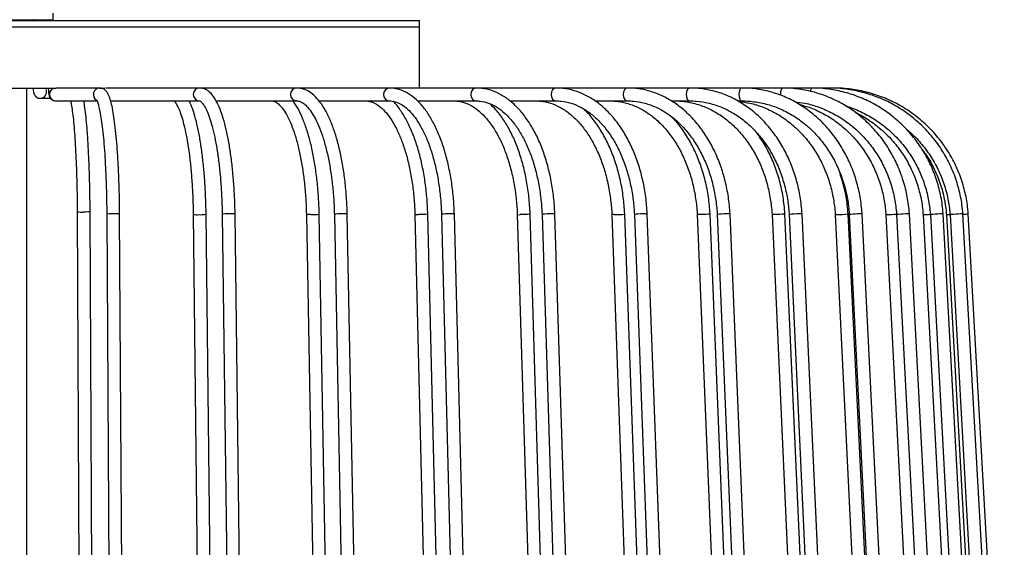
# Model space of a CAD drawing. Header units: millimetres. Extents: x 66 to 110, y 138 to 275.
# Tile 17 of 23: x 97.55 to 105.2, y 161.91 to 166. Entities that reach past the tile are written whole.
import ezdxf

# ---------------------------------------------------------------- set-up
doc = ezdxf.new("R2010")
doc.units = ezdxf.units.MM

msp = doc.modelspace()

# ---------------------------------------------------------------- linework, layer by layer
at = {"color": 7, "linetype": 'Continuous', "lineweight": 25}
for p, q in [((97.80911, 166.0032), (97.80911, 166.0532)), ((94.30411, 165.9977), (100.65411, 165.9977)), ((97.42186, 166.0032), (97.80911, 166.0032)), ((100.65411, 165.9477), (100.65411, 165.9977)), ((94.30411, 165.9477), (100.65411, 165.9477)), ((94.30411, 165.9477), (100.65411, 165.9477)), ((100.65411, 165.4727), (100.65411, 165.9477)), ((97.44328, 165.4727), (97.82981, 165.4727)), ((97.60337, 158.3727), (97.60337, 165.4727)), ((98.17084, 165.4727), (97.83313, 165.4727)), ((98.17084, 165.4727), (98.21103, 165.4727)), ((98.94639, 165.4727), (98.21819, 165.4727)), ((99.69971, 165.4727), (98.94639, 165.4727)), ((100.41936, 165.4727), (99.69971, 165.4727)), ((101.09444, 165.4727), (100.41936, 165.4727)), ((101.71472, 165.4727), (101.09444, 165.4727)), ((102.27078, 165.4727), (101.71472, 165.4727)), ((102.75422, 165.4727), (102.27078, 165.4727)), ((103.15768, 165.4727), (102.75422, 165.4727)), ((103.47507, 165.4727), (103.15768, 165.4727)), ((103.70156, 165.4727), (103.47507, 165.4727)), ((103.83373, 165.4727), (103.70156, 165.4727)), ((103.86956, 165.4727), (103.83373, 165.4727)), ((103.86956, 165.4727), (103.86961, 165.4726)), ((97.70838, 165.3927), (97.78989, 165.3927)), ((97.82981, 165.3727), (98.15026, 165.3727)), ((98.2551, 165.3727), (98.94639, 165.3727)), ((99.07447, 165.3727), (99.69971, 165.3727)), ((99.87357, 165.3727), (100.41936, 165.3727)), ((100.63861, 165.3727), (101.09444, 165.3727)), ((101.35705, 165.3727), (101.71472, 165.3727)), ((102.01759, 165.3727), (102.27078, 165.3727)), ((102.61002, 165.3727), (102.75422, 165.3727)), ((103.12522, 165.3727), (103.15768, 165.3727)), ((97.99599, 164.51224), (98.01824, 159.51224)), ((98.11824, 159.51268), (98.09599, 164.51268)), ((98.22558, 164.49217), (98.25495, 159.49217)), ((98.35495, 159.49276), (98.32558, 164.49276)), ((98.89702, 164.4919), (98.95336, 159.4919)), ((99.05336, 159.49302), (98.99702, 164.49302)), ((99.12226, 164.49183), (99.18559, 159.49183)), ((99.28558, 159.49309), (99.22225, 164.49309)), ((99.77581, 164.49157), (99.86539, 159.49157)), ((99.96537, 159.49336), (99.87579, 164.49336)), ((99.99327, 164.4915), (100.0896, 159.4915)), ((100.18958, 159.49342), (100.09325, 164.49342)), ((100.61902, 164.49125), (100.74048, 159.49125)), ((100.84045, 159.49368), (100.71899, 164.49368)), ((100.82541, 164.49118), (100.95328, 159.49118)), ((101.05325, 159.49374), (100.92538, 164.49374)), ((101.41387, 164.49095), (101.56538, 159.49095)), ((101.66533, 159.49398), (101.51382, 164.49398)), ((101.60608, 164.49089), (101.76355, 159.49089)), ((101.8635, 159.49404), (101.70603, 164.49404)), ((102.14832, 164.49067), (102.32757, 159.49067)), ((102.42751, 159.49425), (102.24826, 164.49425)), ((102.32342, 164.49062), (102.50811, 159.49062)), ((102.60804, 159.49431), (102.42335, 164.49431)), ((102.81124, 164.49042), (103.01552, 159.49042)), ((103.11543, 159.4945), (102.91115, 164.4945)), ((102.96657, 164.49037), (103.17567, 159.49037)), ((103.27559, 159.49455), (103.06649, 164.49455)), ((103.39256, 164.4902), (103.61877, 159.4902)), ((103.71867, 159.49472), (103.49246, 164.49472)), ((103.52578, 164.49016), (103.75613, 159.49016)), ((103.85602, 159.49476), (103.62568, 164.49476)), ((103.88349, 164.49002), (104.1282, 159.49002)), ((104.22809, 159.49491), (103.98337, 164.49491)), ((103.99257, 164.48998), (104.24067, 159.48998)), ((104.34055, 159.49494), (104.09245, 164.49494)), ((104.27658, 164.48987), (104.53608, 159.48987)), ((104.28019, 164.48967), (104.27668, 164.48988)), ((104.35987, 164.48984), (104.62196, 159.48984)), ((104.72182, 159.49508), (104.45973, 164.49508)), ((104.56586, 164.48976), (104.83623, 159.48976)), ((104.56753, 164.48967), (104.56672, 164.48981)), ((104.6221, 164.48974), (104.89421, 159.48974)), ((104.62303, 164.4898), (104.62346, 164.48967)), ((104.99406, 159.49518), (104.72195, 164.49518)), ((104.74696, 164.48969), (105.02408, 159.48969)), ((104.77529, 164.48969), (105.0533, 159.48969)), ((105.15314, 159.49524), (104.87514, 164.49524)), ((105.19665, 159.49525), (104.91697, 164.49525))]:
    msp.add_line(p, q, dxfattribs=at)
at = {"color": 7, "linetype": 'Continuous', "lineweight": 25, "flags": 128}
for points in [[(98.21103, 165.4727), (98.19239, 165.4689), (98.19124, 165.46839)], [(101.09442, 165.4727), (101.07863, 165.4689), (101.06522, 165.45806), (101.05626, 165.44184), (101.05312, 165.4227), (101.05626, 165.40357), (101.06522, 165.38735), (101.07863, 165.37651), (101.09444, 165.3727)], [(101.7147, 165.4727), (101.70035, 165.4689), (101.68816, 165.45806), (101.68002, 165.44184), (101.67716, 165.4227), (101.68002, 165.40357), (101.68816, 165.38735), (101.70035, 165.37651), (101.71472, 165.3727)], [(102.27077, 165.4727), (102.25808, 165.4689), (102.2473, 165.45806), (102.2401, 165.44184), (102.23757, 165.4227), (102.2401, 165.40357), (102.2473, 165.38735), (102.25808, 165.37651), (102.27078, 165.3727)], [(102.7542, 165.4727), (102.74336, 165.4689), (102.73416, 165.45806), (102.72801, 165.44184), (102.72585, 165.4227), (102.72801, 165.40357), (102.73416, 165.38735), (102.74336, 165.37651), (102.75422, 165.3727)], [(103.15767, 165.4727), (103.14885, 165.4689), (103.14136, 165.45806), (103.13635, 165.44184), (103.13459, 165.4227), (103.13635, 165.40357), (103.14136, 165.38735), (103.14885, 165.37651), (103.15768, 165.3727)], [(103.47506, 165.4727), (103.46838, 165.4689), (103.46272, 165.45806), (103.45893, 165.44184), (103.4576, 165.4227), (103.45771, 165.41725)], [(103.83372, 165.4727), (103.83162, 165.4689), (103.83051, 165.46328)], [(98.09542, 164.51265), (98.09584, 164.51246), (98.09052, 164.51139), (98.07843, 164.51049), (98.0614, 164.50988), (98.04202, 164.50967)], [(98.32483, 164.49275), (98.32352, 164.49353), (98.31445, 164.49444), (98.29945, 164.49504), (98.28082, 164.49525), (98.26139, 164.49504), (98.24413, 164.49444), (98.23165, 164.49353), (98.22586, 164.49246), (98.22633, 164.49218)], [(99.22132, 164.49308), (99.22157, 164.49353), (99.21468, 164.49444), (99.20133, 164.49504), (99.18356, 164.49525), (99.16406, 164.49504), (99.14581, 164.49444), (99.13158, 164.49353), (99.12355, 164.49246), (99.12319, 164.49184)], [(99.80981, 164.48967), (99.7929, 164.48988), (99.781, 164.49049), (99.77592, 164.49139), (99.77634, 164.49157)], [(100.0929, 164.49342), (100.09321, 164.49353), (100.08861, 164.49444), (100.07711, 164.49504), (100.06045, 164.49525), (100.04118, 164.49504), (100.02223, 164.49444), (100.00647, 164.49353), (99.99632, 164.49246), (99.99362, 164.4915)], [(100.71856, 164.49365), (100.71891, 164.49353), (100.71404, 164.49246), (100.70232, 164.49139), (100.68552, 164.49049), (100.66621, 164.48988), (100.64732, 164.48967)], [(100.92475, 164.49372), (100.92298, 164.49444), (100.9135, 164.49504), (100.89822, 164.49525), (100.87947, 164.49504), (100.86009, 164.49444), (100.84305, 164.49353), (100.83093, 164.49246), (100.82558, 164.49139), (100.82605, 164.4912)], [(101.51288, 164.49393), (101.51303, 164.49353), (101.50588, 164.49246), (101.49233, 164.49139), (101.47445, 164.49049), (101.45495, 164.48988), (101.43681, 164.48967)], [(101.70507, 164.49401), (101.70515, 164.49444), (101.69783, 164.49504), (101.68416, 164.49525), (101.6662, 164.49504), (101.6467, 164.49444), (101.62863, 164.49353), (101.61473, 164.49246), (101.60712, 164.49139), (101.60703, 164.49092)], [(102.1663, 164.48967), (102.15404, 164.48988), (102.14853, 164.49049), (102.14899, 164.49069)], [(102.42284, 164.49429), (102.42325, 164.49444), (102.41821, 164.49504), (102.40635, 164.49525), (102.38947, 164.49504), (102.37014, 164.49444), (102.35131, 164.49353), (102.33584, 164.49246), (102.32608, 164.49139), (102.32394, 164.49063)], [(102.82474, 164.48967), (102.81444, 164.48988), (102.81154, 164.49043)], [(102.91088, 164.49448), (102.91113, 164.49444), (102.9067, 164.49353), (102.89535, 164.49246), (102.8788, 164.49139), (102.85957, 164.49049), (102.84058, 164.48988), (102.82474, 164.48967)], [(103.066, 164.49453), (103.06372, 164.49504), (103.05385, 164.49525), (103.0383, 164.49504), (103.01944, 164.49444), (103.00013, 164.49353), (102.98332, 164.49246), (102.97157, 164.49139), (102.96666, 164.49049), (102.96706, 164.4904)], [(103.40214, 164.48967), (103.39396, 164.48988), (103.39349, 164.49024)], [(103.49155, 164.49467), (103.49186, 164.49444), (103.48513, 164.49353), (103.47192, 164.49246), (103.45423, 164.49139), (103.43476, 164.49049), (103.41647, 164.48988), (103.40214, 164.48967)], [(103.62472, 164.49472), (103.62457, 164.49504), (103.61684, 164.49525), (103.60286, 164.49504), (103.58474, 164.49444), (103.56526, 164.49353), (103.54737, 164.49246), (103.53379, 164.49139), (103.5266, 164.49049), (103.52674, 164.4902)], [(103.88976, 164.48967), (103.88381, 164.48988), (103.88427, 164.49005)], [(104.0918, 164.49491), (104.09226, 164.49504), (104.08679, 164.49525), (104.07459, 164.49504), (104.0575, 164.49444), (104.03813, 164.49353), (104.01942, 164.49246), (104.00424, 164.49139), (103.99488, 164.49049), (103.99323, 164.49001)], [(104.45942, 164.49506), (104.45658, 164.49525), (104.44634, 164.49504), (104.43053, 164.49444), (104.41157, 164.49353), (104.39234, 164.49246), (104.37577, 164.49139), (104.36438, 164.49049), (104.3599, 164.48988), (104.36019, 164.48986)], [(104.72103, 164.49513), (104.72059, 164.49525), (104.71247, 164.49504), (104.69819, 164.49444), (104.67992, 164.49353), (104.66045, 164.49246), (104.64275, 164.49139), (104.6295, 164.49049), (104.62273, 164.48988), (104.62303, 164.4898)], [(104.87437, 164.49519), (104.87484, 164.49525), (104.86895, 164.49504), (104.85641, 164.49444), (104.83912, 164.49353), (104.81971, 164.49246), (104.80114, 164.49139), (104.78624, 164.49049), (104.77727, 164.48988), (104.7756, 164.48967), (104.7756, 164.48967)]]:
    msp.add_lwpolyline(points, dxfattribs=at)
at = {"color": 7, "linetype": 'Continuous', "lineweight": 25}
for centre, radius, start, end in [((97.66186, 166.00045), 0.00275, 90, 270), ((97.70827, 165.44268), 0.04997, 270.125072, 21.440992), ((97.83004, 165.4227), 0.05, 90.255571, 269.744429), ((98.17111, 165.42267), 0.05004, 90.343167, 240.952548), ((98.94745, 165.42271), 0.05001, 91.234795, 268.786595), ((99.70225, 165.42271), 0.05007, 92.934347, 267.089228), ((100.42409, 165.42271), 0.05022, 95.426383, 264.59737), ((103.72431, 165.44885), 0.03297, 133.653143, 183.661346), ((98.02917, 164.68463), 0.17544, 259.304077, 274.200846), ((98.92408, 164.60583), 0.11687, 257.095923, 276.328881), ((98.95237, 164.74242), 0.25322, 266.51144, 279.933786), ((99.82395, 164.82293), 0.33356, 267.569807, 278.838898), ((100.63877, 164.5843), 0.09502, 258.290869, 275.161184), ((101.42863, 164.53762), 0.04864, 253.515758, 279.68046), ((102.18135, 164.94878), 0.45936, 268.121835, 278.286418), ((103.88751, 165.36178), 0.87212, 270.147851, 276.258315), ((104.2467, 166.04988), 1.56057, 271.229723, 274.193976), ((104.52136, 166.14312), 1.6541, 271.599648, 273.541115), ((104.70696, 165.69086), 1.20187, 271.929434, 273.254188), ((104.05993, 179.21747), 14.74714, 273.165162, 273.331125)]:
    msp.add_arc(centre, radius, start, end, dxfattribs=at)
for points, knots in [([(97.65279, 165.4727), (97.65329, 165.46569), (97.65439, 165.45039), (97.65655, 165.43734), (97.66147, 165.42173), (97.67123, 165.40762), (97.68479, 165.39742), (97.69823, 165.39308), (97.70634, 165.39278), (97.70838, 165.3927)], [0, 0, 0, 0, 0.195666, 0.4267852, 0.5792268, 0.6948174, 0.8202597, 0.9547255, 1, 1, 1, 1]), ([(97.77082, 165.4727), (97.77095, 165.4694), (97.77163, 165.4525), (97.77419, 165.43259), (97.77778, 165.41425), (97.7846, 165.39726), (97.79779, 165.38256), (97.81361, 165.37414), (97.82473, 165.37315), (97.82981, 165.3727)], [0, 0, 0, 0, 0.065447, 0.3346906, 0.5196567, 0.6647156, 0.7884672, 0.903297, 1, 1, 1, 1]), ([(98.32558, 164.49283), (98.32537, 164.51486), (98.32477, 164.57883), (98.3225, 164.68335), (98.31828, 164.80353), (98.31247, 164.91785), (98.30519, 165.02459), (98.29653, 165.12215), (98.28658, 165.20917), (98.27541, 165.28454), (98.26301, 165.34758), (98.24879, 165.39861), (98.23417, 165.43259), (98.21451, 165.45765), (98.19085, 165.47121), (98.1757, 165.47234), (98.17084, 165.4727)], [0, 0, 0, 0, 0.0434303, 0.1261123, 0.2088575, 0.2916547, 0.3745388, 0.457564, 0.5408217, 0.6244848, 0.7089201, 0.7950474, 0.8858579, 0.9411792, 0.9811043, 1, 1, 1, 1]), ([(99.22225, 164.49325), (99.2218, 164.51542), (99.22049, 164.57977), (99.21557, 164.68495), (99.2064, 164.80596), (99.19378, 164.92123), (99.17792, 165.02907), (99.15898, 165.12798), (99.1371, 165.21665), (99.11233, 165.29408), (99.0844, 165.3596), (99.05394, 165.41042), (99.02115, 165.4456), (98.98535, 165.46827), (98.959, 165.47127), (98.94639, 165.4727)], [0, 0, 0, 0, 0.04345014, 0.12615802, 0.20895215, 0.29184661, 0.37490566, 0.45822381, 0.54195156, 0.62634517, 0.71186412, 0.79931857, 0.87647317, 0.94088183, 1, 1, 1, 1]), ([(100.09325, 164.49367), (100.09256, 164.51596), (100.09055, 164.58067), (100.08303, 164.68643), (100.06901, 164.80815), (100.04969, 164.9242), (100.0254, 165.0329), (99.99634, 165.13275), (99.96273, 165.22241), (99.92466, 165.30072), (99.88207, 165.3666), (99.83648, 165.41687), (99.78876, 165.45097), (99.74306, 165.46967), (99.71296, 165.47178), (99.69971, 165.4727)], [0, 0, 0, 0, 0.0434694, 0.1261596, 0.2089497, 0.2918648, 0.3749772, 0.4583839, 0.5422182, 0.6266589, 0.711903, 0.7979587, 0.8735756, 0.9443604, 1, 1, 1, 1]), ([(100.92537, 164.49406), (100.92445, 164.51648), (100.92178, 164.58149), (100.91176, 164.68774), (100.89307, 164.81002), (100.86733, 164.92663), (100.83497, 165.0359), (100.79628, 165.13625), (100.7516, 165.22627), (100.70128, 165.3046), (100.64568, 165.36984), (100.58538, 165.42061), (100.52144, 165.45513), (100.46523, 165.47082), (100.43113, 165.47222), (100.41936, 165.4727)], [0, 0, 0, 0, 0.043516, 0.1261832, 0.208953, 0.2918458, 0.3749224, 0.4582514, 0.5419038, 0.6259269, 0.710268, 0.794411, 0.87727, 0.9576269, 1, 1, 1, 1]), ([(101.70601, 164.49443), (101.70487, 164.51696), (101.70157, 164.58222), (101.68919, 164.68885), (101.66614, 164.81151), (101.63441, 164.92847), (101.59454, 165.03803), (101.54695, 165.13855), (101.49218, 165.22852), (101.43087, 165.30648), (101.3638, 165.371), (101.292, 165.42087), (101.21681, 165.45474), (101.15029, 165.47065), (101.1094, 165.47216), (101.09444, 165.4727)], [0, 0, 0, 0, 0.04357992, 0.12619492, 0.20890554, 0.29171636, 0.37466529, 0.45778325, 0.54108034, 0.62451675, 0.70788354, 0.79080783, 0.87278979, 0.95345146, 1, 1, 1, 1]), ([(102.42333, 164.49477), (102.42199, 164.51741), (102.4181, 164.58286), (102.40357, 164.68974), (102.37653, 164.81262), (102.33934, 164.92975), (102.29269, 165.03938), (102.23711, 165.13985), (102.17337, 165.22959), (102.10232, 165.30714), (102.02505, 165.37114), (101.94281, 165.42056), (101.85702, 165.45425), (101.78036, 165.47052), (101.73278, 165.4721), (101.71472, 165.4727)], [0, 0, 0, 0, 0.0436534, 0.126178, 0.208785, 0.291459, 0.3742148, 0.4570534, 0.5399499, 0.6228065, 0.7054767, 0.7877566, 0.8694393, 0.9504239, 1, 1, 1, 1]), ([(103.06646, 164.49507), (103.06493, 164.51781), (103.06052, 164.58339), (103.04406, 164.69043), (103.01349, 164.81338), (102.97149, 164.93054), (102.91887, 165.04011), (102.85631, 165.14042), (102.78472, 165.2299), (102.70516, 165.30713), (102.61886, 165.37084), (102.52721, 165.42008), (102.43171, 165.45379), (102.34558, 165.4704), (102.29175, 165.47206), (102.27078, 165.4727)], [0, 0, 0, 0, 0.0437292, 0.1261267, 0.2085915, 0.2910909, 0.3736229, 0.4561673, 0.5386827, 0.6211047, 0.7033458, 0.7853094, 0.8669203, 0.9481643, 1, 1, 1, 1]), ([(103.62565, 164.49534), (103.62396, 164.51816), (103.61909, 164.58382), (103.60096, 164.69094), (103.56737, 164.81387), (103.52127, 164.93094), (103.46356, 165.04039), (103.39505, 165.14052), (103.31676, 165.22979), (103.22988, 165.30682), (103.13576, 165.37038), (103.03586, 165.41959), (102.93177, 165.45339), (102.8372, 165.47031), (102.77778, 165.47202), (102.75422, 165.4727)], [0, 0, 0, 0, 0.0438016, 0.1260466, 0.2083446, 0.2906507, 0.3729531, 0.4552314, 0.5374559, 0.6195878, 0.7015836, 0.7834042, 0.8650281, 0.9464631, 1, 1, 1, 1]), ([(104.09242, 164.49556), (104.09059, 164.51844), (104.08535, 164.58416), (104.06584, 164.6913), (104.02975, 164.81413), (103.98028, 164.93109), (103.91841, 165.04039), (103.845, 165.14037), (103.76118, 165.2295), (103.66822, 165.30641), (103.56755, 165.36992), (103.46072, 165.41916), (103.34936, 165.45307), (103.24762, 165.47024), (103.18346, 165.472), (103.15768, 165.4727)], [0, 0, 0, 0, 0.043866, 0.1259502, 0.2080764, 0.2901968, 0.3722998, 0.4543706, 0.5363915, 0.6183432, 0.7002078, 0.7819729, 0.8636353, 0.9452047, 1, 1, 1, 1]), ([(104.45969, 164.49573), (104.45776, 164.51867), (104.45222, 164.58442), (104.43164, 164.69154), (104.39362, 164.81426), (104.34153, 164.9311), (104.27641, 165.04028), (104.19919, 165.14014), (104.11104, 165.22917), (104.0133, 165.30603), (103.90746, 165.36954), (103.79512, 165.41882), (103.67799, 165.45282), (103.57054, 165.47018), (103.50261, 165.47198), (103.47507, 165.4727)], [0, 0, 0, 0, 0.0439191, 0.1258549, 0.2078275, 0.2897913, 0.3717385, 0.4536604, 0.5355488, 0.6173957, 0.6991957, 0.7809459, 0.862648, 0.9443082, 1, 1, 1, 1]), ([(104.72191, 164.49585), (104.7199, 164.51884), (104.71415, 164.58459), (104.6928, 164.69169), (104.65341, 164.81431), (104.59947, 164.93105), (104.53206, 165.04014), (104.45212, 165.13993), (104.36089, 165.2289), (104.25973, 165.30574), (104.15017, 165.36925), (104.03387, 165.41858), (103.91259, 165.45266), (103.80102, 165.47015), (103.73038, 165.47196), (103.70156, 165.4727)], [0, 0, 0, 0, 0.0439582, 0.1257758, 0.2076289, 0.2894765, 0.3713146, 0.4531397, 0.5349487, 0.6167394, 0.6985104, 0.7802618, 0.8619951, 0.9437129, 1, 1, 1, 1]), ([(104.8751, 164.49593), (104.87304, 164.51893), (104.86716, 164.58469), (104.84536, 164.69176), (104.80518, 164.81432), (104.75016, 164.931), (104.6814, 165.04004), (104.59988, 165.13978), (104.50683, 165.22873), (104.40366, 165.30556), (104.29191, 165.36909), (104.17328, 165.41844), (104.04954, 165.45256), (103.93555, 165.47013), (103.86329, 165.47196), (103.83373, 165.4727)], [0, 0, 0, 0, 0.0439816, 0.1257249, 0.2075043, 0.2892821, 0.3710576, 0.4528299, 0.5345983, 0.6163627, 0.6981227, 0.7798786, 0.8616307, 0.9433796, 1, 1, 1, 1]), ([(104.91692, 164.49595), (104.91486, 164.51896), (104.90894, 164.58471), (104.88701, 164.69178), (104.8466, 164.81432), (104.79127, 164.93099), (104.72214, 165.04), (104.64016, 165.13974), (104.5466, 165.22868), (104.44285, 165.30551), (104.33048, 165.36904), (104.21118, 165.4184), (104.08674, 165.45254), (103.97206, 165.47012), (103.89935, 165.47195), (103.86956, 165.4727)], [0, 0, 0, 0, 0.0439883, 0.1257098, 0.2074677, 0.2892255, 0.3709834, 0.4527412, 0.5344989, 0.6162566, 0.6980143, 0.7797718, 0.8615294, 0.9432869, 1, 1, 1, 1]), ([(97.94457, 165.3727), (97.94639, 165.36437), (97.95086, 165.34386), (97.95814, 165.29515), (97.9659, 165.22862), (97.97318, 165.14782), (97.97969, 165.0552), (97.98527, 164.95236), (97.9898, 164.84116), (97.99318, 164.72343), (97.99522, 164.6129), (97.99577, 164.54178), (97.99599, 164.51218)], [0, 0, 0, 0, 0.069002, 0.1697096, 0.2745637, 0.3813062, 0.4889519, 0.5970654, 0.705439, 0.8139644, 0.92258, 1, 1, 1, 1]), ([(98.09599, 164.51274), (98.09584, 164.53474), (98.09538, 164.59863), (98.09366, 164.70301), (98.09047, 164.82301), (98.08608, 164.93712), (98.08058, 165.04362), (98.07404, 165.14081), (98.06656, 165.22765), (98.05809, 165.30159), (98.05148, 165.34981), (98.04727, 165.3692), (98.04651, 165.3727)], [0, 0, 0, 0, 0.0597705, 0.1735591, 0.287427, 0.4013499, 0.5153648, 0.6295291, 0.7439412, 0.8587875, 0.9744687, 1, 1, 1, 1]), ([(98.14563, 165.38265), (98.14606, 165.38206), (98.14706, 165.38065), (98.15407, 165.36482), (98.16272, 165.33546), (98.17279, 165.28964), (98.18298, 165.2281), (98.19274, 165.15208), (98.20161, 165.06343), (98.20934, 164.96392), (98.21574, 164.85539), (98.22066, 164.73969), (98.22416, 164.61808), (98.22511, 164.53437), (98.22558, 164.49209)], [0, 0, 0, 0, 0.0462483, 0.1089933, 0.1836493, 0.2667907, 0.3546473, 0.4448411, 0.5361918, 0.6281464, 0.7204365, 0.8129222, 0.9055248, 1, 1, 1, 1]), ([(98.7443, 165.37265), (98.74492, 165.37246), (98.7463, 165.37202), (98.76054, 165.3573), (98.77785, 165.32732), (98.79672, 165.28278), (98.81572, 165.22328), (98.83401, 165.14949), (98.85078, 165.06283), (98.86551, 164.96501), (98.87778, 164.85788), (98.88732, 164.74333), (98.89379, 164.62545), (98.89629, 164.54061), (98.89695, 164.4966), (98.89703, 164.49176)], [0, 0, 0, 0, 0.0631385, 0.1401113, 0.2160598, 0.2957826, 0.3790224, 0.4645926, 0.5515764, 0.6394037, 0.7277411, 0.8163927, 0.9052386, 0.989582, 1, 1, 1, 1]), ([(98.99702, 164.49317), (98.99662, 164.5153), (98.99545, 164.57958), (98.99108, 164.68463), (98.98293, 164.80547), (98.97172, 164.92055), (98.95765, 165.02819), (98.94083, 165.1268), (98.92149, 165.21537), (98.89932, 165.29177), (98.88083, 165.34432), (98.86809, 165.36692), (98.86483, 165.3727)], [0, 0, 0, 0, 0.05864036, 0.17027019, 0.28201086, 0.3938757, 0.50594535, 0.61834003, 0.73125491, 0.84503249, 0.96032005, 1, 1, 1, 1]), ([(98.94639, 165.3727), (98.94652, 165.37273), (98.94684, 165.37278), (98.9539, 165.37008), (98.97114, 165.35285), (98.99179, 165.31979), (99.0132, 165.27259), (99.03448, 165.21079), (99.05475, 165.13505), (99.07321, 165.04674), (99.0893, 164.94754), (99.1026, 164.83931), (99.11273, 164.72394), (99.11956, 164.60736), (99.12139, 164.52894), (99.12226, 164.49167)], [0, 0, 0, 0, 0.0436368, 0.1157185, 0.1935877, 0.2683396, 0.3451108, 0.4245372, 0.5058623, 0.5883999, 0.6716893, 0.7554463, 0.8394969, 0.9237306, 1, 1, 1, 1]), ([(99.50631, 165.3727), (99.50992, 165.37249), (99.52029, 165.37186), (99.5396, 165.3643), (99.56778, 165.3426), (99.59832, 165.30618), (99.62961, 165.25434), (99.65966, 165.18877), (99.68767, 165.11013), (99.71284, 165.01956), (99.73451, 164.91862), (99.75216, 164.80908), (99.76528, 164.69287), (99.77294, 164.58601), (99.775, 164.51817), (99.77581, 164.49134)], [0, 0, 0, 0, 0.043372, 0.1246203, 0.2010686, 0.2822592, 0.3626758, 0.4437055, 0.5257498, 0.6086451, 0.69216, 0.7761034, 0.8603348, 0.9447528, 1, 1, 1, 1]), ([(99.87579, 164.49358), (99.87514, 164.51585), (99.87328, 164.58049), (99.8663, 164.68614), (99.85327, 164.80772), (99.83532, 164.92362), (99.81277, 165.03218), (99.78575, 165.1318), (99.75463, 165.22158), (99.71891, 165.2988), (99.69109, 165.34935), (99.67342, 165.36952), (99.67063, 165.3727)], [0, 0, 0, 0, 0.0596978, 0.17328, 0.2869968, 0.4008812, 0.5150329, 0.6295886, 0.7447436, 0.8607779, 0.9780507, 1, 1, 1, 1]), ([(99.69971, 165.3727), (99.70409, 165.37246), (99.71683, 165.37173), (99.73946, 165.36327), (99.7709, 165.34038), (99.80428, 165.3028), (99.83817, 165.2498), (99.87048, 165.18322), (99.90044, 165.10377), (99.92728, 165.01256), (99.95029, 164.91112), (99.96894, 164.80123), (99.98271, 164.68479), (99.99044, 164.58047), (99.99251, 164.51538), (99.99328, 164.49126)], [0, 0, 0, 0, 0.0433574, 0.12611775, 0.20361923, 0.2859735, 0.36716907, 0.44864244, 0.53091733, 0.61393819, 0.69752964, 0.78152764, 0.86580406, 0.9502626, 1, 1, 1, 1]), ([(100.23581, 165.3727), (100.24283, 165.37238), (100.26357, 165.37143), (100.29816, 165.36074), (100.34174, 165.33482), (100.3859, 165.29417), (100.42959, 165.23818), (100.47051, 165.16899), (100.50794, 165.08739), (100.54107, 164.99455), (100.56919, 164.89192), (100.59169, 164.78122), (100.608, 164.66432), (100.61619, 164.5665), (100.61837, 164.5083), (100.61902, 164.49094)], [0, 0, 0, 0, 0.04337954, 0.12822997, 0.20857903, 0.29391749, 0.3772714, 0.46027545, 0.54341819, 0.62693569, 0.71082994, 0.79503325, 0.87946653, 0.964057, 1, 1, 1, 1]), ([(100.41936, 165.3727), (100.42701, 165.37237), (100.45126, 165.37131), (100.49046, 165.35915), (100.53885, 165.33014), (100.58563, 165.28751), (100.63156, 165.22962), (100.67437, 165.15865), (100.7133, 165.07545), (100.74756, 164.98125), (100.77642, 164.87751), (100.79929, 164.76596), (100.81559, 164.64849), (100.82301, 164.55571), (100.82498, 164.50287), (100.82542, 164.49086)], [0, 0, 0, 0, 0.043397, 0.1375964, 0.2181239, 0.3035947, 0.3872961, 0.4706129, 0.5540027, 0.6376912, 0.721703, 0.8059889, 0.8904823, 0.9751177, 1, 1, 1, 1]), ([(100.71898, 164.49398), (100.7181, 164.51637), (100.71556, 164.58133), (100.70605, 164.68748), (100.68831, 164.80966), (100.66388, 164.92617), (100.63316, 165.03537), (100.59638, 165.13556), (100.55405, 165.2259), (100.50572, 165.3029), (100.471, 165.3506), (100.45103, 165.36806), (100.45044, 165.36858)], [0, 0, 0, 0, 0.0609936, 0.1769026, 0.2929559, 0.4091851, 0.5256805, 0.6425488, 0.7599092, 0.8778642, 0.9963942, 1, 1, 1, 1]), ([(100.92351, 165.3727), (100.9334, 165.37234), (100.9639, 165.37121), (101.01486, 165.35804), (101.07573, 165.32707), (101.1343, 165.28093), (101.1894, 165.22098), (101.24028, 165.14809), (101.28614, 165.06325), (101.32617, 164.96772), (101.35959, 164.86301), (101.38576, 164.75081), (101.40378, 164.63504), (101.41146, 164.5473), (101.4135, 164.49962), (101.41388, 164.49057)], [0, 0, 0, 0, 0.04347755, 0.1341958, 0.22324542, 0.30974226, 0.39466388, 0.47894702, 0.56309935, 0.64729586, 0.73164413, 0.81615927, 0.90081675, 0.98118021, 1, 1, 1, 1]), ([(101.09444, 165.3727), (101.10487, 165.37233), (101.13691, 165.3712), (101.19035, 165.35793), (101.25395, 165.32694), (101.31509, 165.28073), (101.37259, 165.22068), (101.42563, 165.14766), (101.47339, 165.06273), (101.51503, 164.96713), (101.54976, 164.86239), (101.57695, 164.7502), (101.59565, 164.63446), (101.60359, 164.5469), (101.6057, 164.49939), (101.60609, 164.49049)], [0, 0, 0, 0, 0.0435005, 0.1336204, 0.2224288, 0.3090675, 0.3942377, 0.4787398, 0.5630586, 0.6473816, 0.731816, 0.8163902, 0.9010899, 0.9814775, 1, 1, 1, 1]), ([(101.51381, 164.49435), (101.51271, 164.51687), (101.50954, 164.58208), (101.49764, 164.68863), (101.47546, 164.81123), (101.44494, 164.92814), (101.40656, 165.03763), (101.36079, 165.13825), (101.30788, 165.22785), (101.25505, 165.29959), (101.21763, 165.33496), (101.20213, 165.3496)], [0, 0, 0, 0, 0.0637061, 0.1845344, 0.3055057, 0.4266322, 0.5479769, 0.669596, 0.7915203, 0.9137099, 1, 1, 1, 1]), ([(101.559, 165.3727), (101.57138, 165.37232), (101.6089, 165.37115), (101.67128, 165.35765), (101.7448, 165.32654), (101.81536, 165.28019), (101.88166, 165.21983), (101.94265, 165.14642), (101.99739, 165.06114), (102.04497, 164.9653), (102.08457, 164.86041), (102.11547, 164.74819), (102.13667, 164.63253), (102.14557, 164.54555), (102.14792, 164.49861), (102.14834, 164.49022)], [0, 0, 0, 0, 0.0435886, 0.1320956, 0.220066, 0.3068925, 0.3927047, 0.4778819, 0.5627545, 0.647531, 0.7322987, 0.8171118, 0.9019857, 0.9824754, 1, 1, 1, 1]), ([(101.71472, 165.3727), (101.72758, 165.37232), (101.76644, 165.37114), (101.83102, 165.3576), (101.90701, 165.32647), (101.97992, 165.28009), (102.04842, 165.21966), (102.11141, 165.14618), (102.1679, 165.06083), (102.21698, 164.96492), (102.2578, 164.85999), (102.28964, 164.74775), (102.31146, 164.63209), (102.3206, 164.54524), (102.32301, 164.49844), (102.32344, 164.49016)], [0, 0, 0, 0, 0.04361113, 0.1318196, 0.21960306, 0.30642163, 0.39233683, 0.47764931, 0.56264707, 0.64752491, 0.73237807, 0.81725536, 0.90217773, 0.98269699, 1, 1, 1, 1]), ([(102.13264, 165.3727), (102.1472, 165.37231), (102.19088, 165.37111), (102.2633, 165.35745), (102.34818, 165.32625), (102.42955, 165.27979), (102.50597, 165.2192), (102.57618, 165.14549), (102.63906, 165.05989), (102.69358, 164.96377), (102.73884, 164.85869), (102.77408, 164.74636), (102.79817, 164.6307), (102.80817, 164.54424), (102.81081, 164.49783), (102.81126, 164.48991)], [0, 0, 0, 0, 0.0436926, 0.1310576, 0.2182552, 0.3049508, 0.3910912, 0.4767809, 0.5621713, 0.6473941, 0.7325401, 0.8176584, 0.9027705, 0.9834132, 1, 1, 1, 1]), ([(102.27078, 165.3727), (102.28576, 165.3723), (102.3306, 165.37111), (102.40495, 165.35742), (102.492, 165.3262), (102.57545, 165.27973), (102.65382, 165.21911), (102.72581, 165.14536), (102.79026, 165.0597), (102.84614, 164.96354), (102.8925, 164.85842), (102.92858, 164.74607), (102.95323, 164.6304), (102.96345, 164.54402), (102.96614, 164.49769), (102.9666, 164.48985)], [0, 0, 0, 0, 0.0437125, 0.1309145, 0.2179885, 0.3046399, 0.3908072, 0.4765646, 0.5620362, 0.647337, 0.7325508, 0.8177287, 0.9028907, 0.9835683, 1, 1, 1, 1]), ([(102.63574, 165.3727), (102.65217, 165.3723), (102.70115, 165.37109), (102.78226, 165.35733), (102.87702, 165.32607), (102.96783, 165.27955), (103.05311, 165.21887), (103.13143, 165.14499), (103.2015, 165.05918), (103.26218, 164.96286), (103.31248, 164.85761), (103.35158, 164.74517), (103.37825, 164.62946), (103.38923, 164.54331), (103.39212, 164.49723), (103.39259, 164.48964)], [0, 0, 0, 0, 0.0437827, 0.1305106, 0.2172049, 0.3036817, 0.3898794, 0.4758067, 0.5615137, 0.647062, 0.7325063, 0.8178872, 0.9032302, 0.9840482, 1, 1, 1, 1]), ([(102.75422, 165.3727), (102.771, 165.3723), (102.82097, 165.37109), (102.9037, 165.35731), (103.00032, 165.32604), (103.09291, 165.27952), (103.17985, 165.21882), (103.25969, 165.14491), (103.33113, 165.05908), (103.39298, 164.96273), (103.44424, 164.85745), (103.48407, 164.74498), (103.51123, 164.62926), (103.52239, 164.54316), (103.52533, 164.49713), (103.52581, 164.48959)], [0, 0, 0, 0, 0.0437994, 0.1304333, 0.2170484, 0.3034814, 0.3896744, 0.4756279, 0.5613796, 0.64698, 0.7324767, 0.8179066, 0.9032943, 0.9841497, 1, 1, 1, 1]), ([(103.13546, 165.36753), (103.16375, 165.36408), (103.22731, 165.35632), (103.32348, 165.32563), (103.42226, 165.2795), (103.51497, 165.21866), (103.60012, 165.14473), (103.67629, 165.0588), (103.74222, 164.96235), (103.79682, 164.85698), (103.83922, 164.74443), (103.8681, 164.62864), (103.87992, 164.54267), (103.88303, 164.49679), (103.88353, 164.48941)], [0, 0, 0, 0, 0.0737689, 0.1657474, 0.2576288, 0.3493707, 0.4409593, 0.5324031, 0.6237241, 0.7149484, 0.8061005, 0.8972003, 0.9834556, 1, 1, 1, 1]), ([(103.15768, 165.3727), (103.17595, 165.37229), (103.23017, 165.37107), (103.31986, 165.35725), (103.42444, 165.32594), (103.52463, 165.27939), (103.61872, 165.21865), (103.70512, 165.14468), (103.7824, 165.05875), (103.84929, 164.96228), (103.90468, 164.85689), (103.94769, 164.74432), (103.97698, 164.62851), (103.98896, 164.54256), (103.99211, 164.49672), (103.99261, 164.48937)], [0, 0, 0, 0, 0.0438702, 0.1301709, 0.2164941, 0.3027418, 0.3888787, 0.4748909, 0.5607826, 0.6465691, 0.7322704, 0.8179062, 0.9034932, 0.9845294, 1, 1, 1, 1]), ([(103.56966, 165.36556), (103.59544, 165.36257), (103.65915, 165.35517), (103.75799, 165.32547), (103.86421, 165.27943), (103.96389, 165.21854), (104.05545, 165.14458), (104.13735, 165.05859), (104.20823, 164.96206), (104.26691, 164.85659), (104.31245, 164.74394), (104.34344, 164.62805), (104.35608, 164.54217), (104.35939, 164.49642), (104.35991, 164.48919)], [0, 0, 0, 0, 0.063021, 0.1557962, 0.2485403, 0.3412346, 0.4338675, 0.5264346, 0.6189378, 0.711383, 0.8037784, 0.8961335, 0.983593, 1, 1, 1, 1]), ([(103.60013, 165.34633), (103.62701, 165.33934), (103.6906, 165.32279), (103.78596, 165.27901), (103.88471, 165.21866), (103.97529, 165.14456), (104.05635, 165.05862), (104.12649, 164.96209), (104.18456, 164.85664), (104.22963, 164.744), (104.26031, 164.62813), (104.27282, 164.54224), (104.2761, 164.49647), (104.27662, 164.48922)], [0, 0, 0, 0, 0.0744739, 0.1761878, 0.2778353, 0.3794026, 0.4808855, 0.582288, 0.6836189, 0.7848897, 0.8861124, 0.9819644, 1, 1, 1, 1]), ([(102.24824, 164.4947), (102.24694, 164.51732), (102.24317, 164.58273), (102.22906, 164.68958), (102.20281, 164.81241), (102.16672, 164.92954), (102.12137, 165.03908), (102.06752, 165.13991), (102.00501, 165.22847), (101.95911, 165.28469), (101.9327, 165.30703), (101.93145, 165.30809)], [0, 0, 0, 0, 0.0695634, 0.2011519, 0.3328765, 0.4647195, 0.5967111, 0.7288614, 0.8611392, 0.9933975, 1, 1, 1, 1]), ([(103.96626, 165.33123), (103.97596, 165.3287), (104.02414, 165.31615), (104.10632, 165.27852), (104.21029, 165.21872), (104.30546, 165.14446), (104.39068, 165.05853), (104.46442, 164.96196), (104.52547, 164.85645), (104.57284, 164.74375), (104.60507, 164.62779), (104.61818, 164.54193), (104.62161, 164.49622), (104.62214, 164.48907)], [0, 0, 0, 0, 0.0269326, 0.1336971, 0.2404418, 0.3471606, 0.4538495, 0.560507, 0.6671339, 0.7737326, 0.880307, 0.9812627, 1, 1, 1, 1]), ([(104.03855, 165.28289), (104.04326, 165.28093), (104.08454, 165.26375), (104.15639, 165.21763), (104.25147, 165.14476), (104.33597, 165.05846), (104.40924, 164.96199), (104.46987, 164.85647), (104.51692, 164.74378), (104.54893, 164.62783), (104.56196, 164.54197), (104.56537, 164.49626), (104.5659, 164.48909)], [0, 0, 0, 0, 0.0156421, 0.1369562, 0.258233, 0.3794673, 0.5006576, 0.6218055, 0.7429149, 0.8639913, 0.9786771, 1, 1, 1, 1]), ([(102.91113, 164.49501), (102.90964, 164.51773), (102.90533, 164.58329), (102.88925, 164.6903), (102.85938, 164.81326), (102.81829, 164.93036), (102.76698, 165.04019), (102.70526, 165.13966), (102.65536, 165.20764), (102.6241, 165.23806), (102.61896, 165.24306)], [0, 0, 0, 0, 0.0787365, 0.2272023, 0.3757949, 0.5244609, 0.6732019, 0.8219911, 0.9707468, 1, 1, 1, 1]), ([(103.49243, 164.49528), (103.49077, 164.51809), (103.486, 164.58374), (103.46818, 164.69084), (103.43522, 164.81383), (103.3897, 164.93071), (103.33655, 165.03554), (103.29382, 165.09604), (103.27417, 165.12385)], [0, 0, 0, 0, 0.0988078, 0.2844726, 0.4702642, 0.6560843, 0.8419075, 1, 1, 1, 1]), ([(104.43168, 165.15622), (104.43775, 165.1517), (104.47643, 165.12286), (104.53807, 165.0578), (104.61418, 164.96211), (104.67644, 164.85635), (104.72495, 164.74368), (104.75789, 164.62766), (104.77129, 164.5418), (104.77479, 164.49611), (104.77534, 164.48899)], [0, 0, 0, 0, 0.0295094, 0.1880479, 0.346576, 0.5050937, 0.6636014, 0.8221001, 0.9722814, 1, 1, 1, 1]), ([(104.55589, 164.99664), (104.56548, 164.98471), (104.60055, 164.94106), (104.64797, 164.85601), (104.6969, 164.74378), (104.72958, 164.62765), (104.74297, 164.54182), (104.74646, 164.49613), (104.747, 164.48901)], [0, 0, 0, 0, 0.0836063, 0.3059228, 0.5282182, 0.7504949, 0.9610984, 1, 1, 1, 1]), ([(103.98334, 164.49551), (103.98152, 164.51838), (103.97629, 164.58407), (103.95805, 164.68992), (103.93296, 164.76947), (103.92065, 164.80849)], [0, 0, 0, 0, 0.21388578, 0.61439432, 1, 1, 1, 1])]:
    msp.add_open_spline(points, degree=3, knots=knots, dxfattribs=at)

doc.saveas('drawing.dxf')
